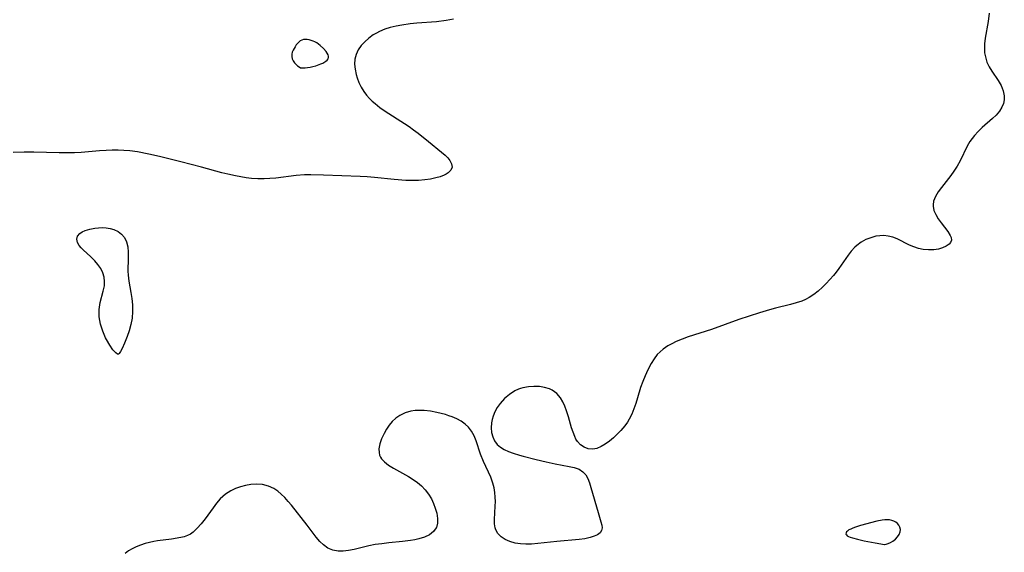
# Model space of a CAD drawing. Header units: metres. Extents: x 1073367 to 1082519, y 1569854 to 1574957.
# Tile 163 of 256: x 1074842 to 1075111, y 1573528 to 1573674. Entities that reach past the tile are written whole.
import ezdxf

# ---------------------------------------------------------------- set-up
doc = ezdxf.new("R2010")
doc.units = ezdxf.units.M
doc.layers.add('CGG_CurvaNivelLidar_v1', color=253, linetype='Continuous', lineweight=30)

msp = doc.modelspace()

# ---------------------------------------------------------------- linework, layer by layer
at = {"layer": 'CGG_CurvaNivelLidar_v1'}
for p, q in [((1074955.7788, 1573673.5854, 65.5), (1074950.306, 1573673.1759, 65.5)), ((1074958.3437, 1573673.9105, 65.5), (1074955.7788, 1573673.5854, 65.5)), ((1074960.4387, 1573674.3116, 65.5), (1074958.3437, 1573673.9105, 65.5)), ((1075106.87, 1573673.6557, 66), (1075106.0652, 1573669.1015, 66)), ((1075107.1438, 1573675.9631, 66), (1075106.87, 1573673.6557, 66)), ((1074940.1334, 1573670.9584, 65.5), (1074939.2582, 1573670.496, 65.5)), ((1074941.5708, 1573671.5563, 65.5), (1074940.1334, 1573670.9584, 65.5)), ((1074943.0869, 1573672.0306, 65.5), (1074941.5708, 1573671.5563, 65.5)), ((1074944.6606, 1573672.4068, 65.5), (1074943.0869, 1573672.0306, 65.5)), ((1074946.2752, 1573672.7044, 65.5), (1074944.6606, 1573672.4068, 65.5)), ((1074948.4895, 1573673.0054, 65.5), (1074946.2752, 1573672.7044, 65.5)), ((1074950.306, 1573673.1759, 65.5), (1074948.4895, 1573673.0054, 65.5)), ((1074917.9785, 1573668.0482, 65.5), (1074917.6183, 1573667.6648, 65.5)), ((1074918.3694, 1573668.3664, 65.5), (1074917.9785, 1573668.0482, 65.5)), ((1074918.7986, 1573668.5957, 65.5), (1074918.3694, 1573668.3664, 65.5)), ((1074919.2673, 1573668.7163, 65.5), (1074918.7986, 1573668.5957, 65.5)), ((1074919.7696, 1573668.7488, 65.5), (1074919.2673, 1573668.7163, 65.5)), ((1074920.294, 1573668.7139, 65.5), (1074919.7696, 1573668.7488, 65.5)), ((1074920.8309, 1573668.6258, 65.5), (1074920.294, 1573668.7139, 65.5)), ((1074921.372, 1573668.4927, 65.5), (1074920.8309, 1573668.6258, 65.5)), ((1074921.9094, 1573668.3181, 65.5), (1074921.372, 1573668.4927, 65.5)), ((1074922.435, 1573668.1005, 65.5), (1074921.9094, 1573668.3181, 65.5)), ((1074922.9395, 1573667.8346, 65.5), (1074922.435, 1573668.1005, 65.5)), ((1074936.0965, 1573668.1259, 65.5), (1074935.1277, 1573667.0635, 65.5)), ((1074937.2046, 1573669.0993, 65.5), (1074936.0965, 1573668.1259, 65.5)), ((1074938.4226, 1573669.9809, 65.5), (1074937.2046, 1573669.0993, 65.5)), ((1074939.2582, 1573670.496, 65.5), (1074938.4226, 1573669.9809, 65.5)), ((1075106.0652, 1573669.1015, 66), (1075105.8855, 1573667.5521, 66)), ((1074916.2144, 1573665.2645, 65.5), (1074916.0862, 1573664.6902, 65.5)), ((1074916.4304, 1573665.7806, 65.5), (1074916.2144, 1573665.2645, 65.5)), ((1074916.9732, 1573666.7699, 65.5), (1074916.4304, 1573665.7806, 65.5)), ((1074917.2838, 1573667.2341, 65.5), (1074916.9732, 1573666.7699, 65.5)), ((1074917.6183, 1573667.6648, 65.5), (1074917.2838, 1573667.2341, 65.5)), ((1074923.4297, 1573667.5045, 65.5), (1074922.9395, 1573667.8346, 65.5)), ((1074923.8917, 1573667.1301, 65.5), (1074923.4297, 1573667.5045, 65.5)), ((1074924.7404, 1573666.3008, 65.5), (1074923.8917, 1573667.1301, 65.5)), ((1074925.4727, 1573665.4258, 65.5), (1074924.7404, 1573666.3008, 65.5)), ((1074925.7743, 1573664.9891, 65.5), (1074925.4727, 1573665.4258, 65.5)), ((1074934.3183, 1573665.8894, 65.5), (1074933.7195, 1573664.6407, 65.5)), ((1074935.1277, 1573667.0635, 65.5), (1074934.3183, 1573665.8894, 65.5)), ((1075105.8855, 1573667.5521, 66), (1075105.8489, 1573666.3301, 66)), ((1075105.8489, 1573666.3301, 66), (1075105.9251, 1573665.1278, 66)), ((1074916.0862, 1573664.6902, 65.5), (1074916.0781, 1573664.0764, 65.5)), ((1074916.0781, 1573664.0764, 65.5), (1074916.2137, 1573663.4579, 65.5)), ((1074916.2137, 1573663.4579, 65.5), (1074916.4842, 1573662.8907, 65.5)), ((1074916.4842, 1573662.8907, 65.5), (1074916.8535, 1573662.3675, 65.5)), ((1074924.5711, 1573662.2927, 65.5), (1074925.4491, 1573662.8262, 65.5)), ((1074925.4491, 1573662.8262, 65.5), (1074925.7948, 1573663.1167, 65.5)), ((1074926.0112, 1573664.5619, 65.5), (1074925.7743, 1573664.9891, 65.5)), ((1074925.7948, 1573663.1167, 65.5), (1074926.0483, 1573663.4287, 65.5)), ((1074926.1577, 1573664.1519, 65.5), (1074926.0112, 1573664.5619, 65.5)), ((1074926.0483, 1573663.4287, 65.5), (1074926.1783, 1573663.7682, 65.5)), ((1074926.1783, 1573663.7682, 65.5), (1074926.1577, 1573664.1519, 65.5)), ((1074933.3701, 1573663.3339, 65.5), (1074933.2992, 1573661.9667, 65.5)), ((1074933.7195, 1573664.6407, 65.5), (1074933.3701, 1573663.3339, 65.5)), ((1075105.9251, 1573665.1278, 66), (1075106.1285, 1573663.9553, 66)), ((1075106.1285, 1573663.9553, 66), (1075106.5657, 1573662.5694, 66)), ((1075106.5657, 1573662.5694, 66), (1075107.1797, 1573661.2517, 66)), ((1074916.8535, 1573662.3675, 65.5), (1074917.2734, 1573661.9056, 65.5)), ((1074917.2734, 1573661.9056, 65.5), (1074917.6966, 1573661.522, 65.5)), ((1074917.6966, 1573661.522, 65.5), (1074918.0996, 1573661.2152, 65.5)), ((1074918.0996, 1573661.2152, 65.5), (1074918.5, 1573660.986, 65.5)), ((1074918.5, 1573660.986, 65.5), (1074918.8336, 1573660.9562, 65.5)), ((1074918.8336, 1573660.9562, 65.5), (1074919.7663, 1573660.9789, 65.5)), ((1074919.7663, 1573660.9789, 65.5), (1074920.3773, 1573661.0388, 65.5)), ((1074920.3773, 1573661.0388, 65.5), (1074921.1163, 1573661.1584, 65.5)), ((1074921.1163, 1573661.1584, 65.5), (1074921.8871, 1573661.3303, 65.5)), ((1074921.8871, 1573661.3303, 65.5), (1074922.6542, 1573661.5432, 65.5)), ((1074922.6542, 1573661.5432, 65.5), (1074924.0327, 1573662.038, 65.5)), ((1074924.0327, 1573662.038, 65.5), (1074924.5711, 1573662.2927, 65.5)), ((1074933.2992, 1573661.9667, 65.5), (1074933.4536, 1573660.567, 65.5)), ((1074933.4536, 1573660.567, 65.5), (1074933.7633, 1573659.1469, 65.5)), ((1075107.1797, 1573661.2517, 66), (1075107.9035, 1573660.0395, 66)), ((1075107.9035, 1573660.0395, 66), (1075109.6086, 1573657.4822, 66)), ((1074933.7633, 1573659.1469, 65.5), (1074934.0168, 1573658.2464, 65.5)), ((1074934.0168, 1573658.2464, 65.5), (1074934.4778, 1573656.9519, 65.5)), ((1075109.6086, 1573657.4822, 66), (1075110.42, 1573656.0866, 66)), ((1074934.4778, 1573656.9519, 65.5), (1074935.0632, 1573655.6867, 65.5)), ((1074935.0632, 1573655.6867, 65.5), (1074935.7896, 1573654.4756, 65.5)), ((1074935.7896, 1573654.4756, 65.5), (1074936.5535, 1573653.4751, 65.5)), ((1075110.42, 1573656.0866, 66), (1075111.0135, 1573654.6916, 66)), ((1075111.0135, 1573654.6916, 66), (1075111.3161, 1573653.2787, 66)), ((1074936.5535, 1573653.4751, 65.5), (1074937.4202, 1573652.5275, 65.5)), ((1074937.4202, 1573652.5275, 65.5), (1074938.1385, 1573651.8362, 65.5)), ((1074938.1385, 1573651.8362, 65.5), (1074938.9001, 1573651.1716, 65.5)), ((1075111.3016, 1573652.2114, 66), (1075111.0822, 1573651.1609, 66)), ((1075111.3161, 1573653.2787, 66), (1075111.3016, 1573652.2114, 66)), ((1074938.9001, 1573651.1716, 65.5), (1074940.2529, 1573650.1205, 65.5)), ((1074940.2529, 1573650.1205, 65.5), (1074941.6828, 1573649.1218, 65.5)), ((1074941.6828, 1573649.1218, 65.5), (1074946.9666, 1573645.7286, 65.5)), ((1075109.982, 1573649.0617, 66), (1075109.1118, 1573648.0351, 66)), ((1075110.6694, 1573650.1475, 66), (1075109.982, 1573649.0617, 66)), ((1075111.0822, 1573651.1609, 66), (1075110.6694, 1573650.1475, 66)), ((1075108.1106, 1573647.0532, 66), (1075105.2851, 1573644.5862, 66)), ((1075109.1118, 1573648.0351, 66), (1075108.1106, 1573647.0532, 66)), ((1074946.9666, 1573645.7286, 65.5), (1074948.2638, 1573644.8573, 65.5)), ((1074948.2638, 1573644.8573, 65.5), (1074949.4578, 1573644.0085, 65.5)), ((1074949.4578, 1573644.0085, 65.5), (1074950.6797, 1573643.0944, 65.5)), ((1075105.2851, 1573644.5862, 66), (1075104.1849, 1573643.5431, 66)), ((1074950.6797, 1573643.0944, 65.5), (1074953.584, 1573640.791, 65.5)), ((1075102.5049, 1573641.6039, 66), (1075101.9107, 1573640.7386, 66)), ((1075103.1552, 1573642.4274, 66), (1075102.5049, 1573641.6039, 66)), ((1075104.1849, 1573643.5431, 66), (1075103.1552, 1573642.4274, 66)), ((1074865.1915, 1573638.3461, 65.5), (1074863.4448, 1573638.2234, 65.5)), ((1074866.8394, 1573638.41, 65.5), (1074865.1915, 1573638.3461, 65.5)), ((1074868.4867, 1573638.4084, 65.5), (1074866.8394, 1573638.41, 65.5)), ((1074870.0991, 1573638.3306, 65.5), (1074868.4867, 1573638.4084, 65.5)), ((1074871.7088, 1573638.1835, 65.5), (1074870.0991, 1573638.3306, 65.5)), ((1074953.584, 1573640.791, 65.5), (1074957.1365, 1573637.8809, 65.5)), ((1075101.1709, 1573639.4694, 66), (1075099.1847, 1573635.4781, 66)), ((1075101.9107, 1573640.7386, 66), (1075101.1709, 1573639.4694, 66)), ((1074842.736, 1573637.8372, 65.5), (1074839.7122, 1573637.7816, 65.5)), ((1074845.4142, 1573637.811, 65.5), (1074842.736, 1573637.8372, 65.5)), ((1074852.3392, 1573637.6712, 65.5), (1074845.4142, 1573637.811, 65.5)), ((1074854.7096, 1573637.6588, 65.5), (1074852.3392, 1573637.6712, 65.5)), ((1074856.5516, 1573637.6926, 65.5), (1074854.7096, 1573637.6588, 65.5)), ((1074858.3856, 1573637.7795, 65.5), (1074856.5516, 1573637.6926, 65.5)), ((1074863.4448, 1573638.2234, 65.5), (1074858.3856, 1573637.7795, 65.5)), ((1074873.7918, 1573637.9021, 65.5), (1074871.7088, 1573638.1835, 65.5)), ((1074876.9198, 1573637.328, 65.5), (1074873.7918, 1573637.9021, 65.5)), ((1074879.8858, 1573636.6684, 65.5), (1074876.9198, 1573637.328, 65.5)), ((1074885.6949, 1573635.2238, 65.5), (1074879.8858, 1573636.6684, 65.5)), ((1074957.1365, 1573637.8809, 65.5), (1074958.0882, 1573637.0235, 65.5)), ((1074958.0882, 1573637.0235, 65.5), (1074958.8103, 1573636.2844, 65.5)), ((1074958.8103, 1573636.2844, 65.5), (1074959.3946, 1573635.5561, 65.5)), ((1074891.3038, 1573633.7576, 65.5), (1074885.6949, 1573635.2238, 65.5)), ((1074896.9208, 1573632.1957, 65.5), (1074891.3038, 1573633.7576, 65.5)), ((1074959.678, 1573632.9465, 65.5), (1074958.9569, 1573632.215, 65.5)), ((1074959.3946, 1573635.5561, 65.5), (1074959.8853, 1573634.641, 65.5)), ((1074960.0069, 1573633.7706, 65.5), (1074959.678, 1573632.9465, 65.5)), ((1074959.8853, 1573634.641, 65.5), (1074960.0069, 1573633.7706, 65.5)), ((1075098.3847, 1573634.0449, 66), (1075097.4553, 1573632.6117, 66)), ((1075099.1847, 1573635.4781, 66), (1075098.3847, 1573634.0449, 66)), ((1074898.5661, 1573631.8, 65.5), (1074896.9208, 1573632.1957, 65.5)), ((1074900.6558, 1573631.3597, 65.5), (1074898.5661, 1573631.8, 65.5)), ((1074903.5564, 1573630.8536, 65.5), (1074900.6558, 1573631.3597, 65.5)), ((1074905.0116, 1573630.6732, 65.5), (1074903.5564, 1573630.8536, 65.5)), ((1074906.7453, 1573630.5487, 65.5), (1074905.0116, 1573630.6732, 65.5)), ((1074908.4824, 1573630.5253, 65.5), (1074906.7453, 1573630.5487, 65.5)), ((1074910.0838, 1573630.5927, 65.5), (1074908.4824, 1573630.5253, 65.5)), ((1074911.683, 1573630.7314, 65.5), (1074910.0838, 1573630.5927, 65.5)), ((1074917.2822, 1573631.4332, 65.5), (1074911.683, 1573630.7314, 65.5)), ((1074919.5935, 1573631.6049, 65.5), (1074917.2822, 1573631.4332, 65.5)), ((1074921.308, 1573631.6412, 65.5), (1074919.5935, 1573631.6049, 65.5)), ((1074924.7591, 1573631.5692, 65.5), (1074921.308, 1573631.6412, 65.5)), ((1074934.7814, 1573631.2056, 65.5), (1074924.7591, 1573631.5692, 65.5)), ((1074936.7811, 1573631.0946, 65.5), (1074934.7814, 1573631.2056, 65.5)), ((1074938.7567, 1573630.9444, 65.5), (1074936.7811, 1573631.0946, 65.5)), ((1074944.1795, 1573630.3804, 65.5), (1074938.7567, 1573630.9444, 65.5)), ((1074947.3142, 1573630.1229, 65.5), (1074944.1795, 1573630.3804, 65.5)), ((1074952.5225, 1573630.2483, 65.5), (1074950.7894, 1573630.1071, 65.5)), ((1074954.064, 1573630.4679, 65.5), (1074952.5225, 1573630.2483, 65.5)), ((1074955.5182, 1573630.7697, 65.5), (1074954.064, 1573630.4679, 65.5)), ((1074956.7216, 1573631.1119, 65.5), (1074955.5182, 1573630.7697, 65.5)), ((1074957.798, 1573631.5315, 65.5), (1074956.7216, 1573631.1119, 65.5)), ((1074958.4185, 1573631.8549, 65.5), (1074957.798, 1573631.5315, 65.5)), ((1074958.9569, 1573632.215, 65.5), (1074958.4185, 1573631.8549, 65.5)), ((1075096.621, 1573631.4644, 66), (1075094.0889, 1573628.1991, 66)), ((1075097.4553, 1573632.6117, 66), (1075096.621, 1573631.4644, 66)), ((1074949.0078, 1573630.0676, 65.5), (1074947.3142, 1573630.1229, 65.5)), ((1074950.7894, 1573630.1071, 65.5), (1074949.0078, 1573630.0676, 65.5)), ((1075094.0889, 1573628.1991, 66), (1075093.1941, 1573626.9284, 66)), ((1075092.4597, 1573625.6717, 66), (1075091.9585, 1573624.427, 66)), ((1075093.1941, 1573626.9284, 66), (1075092.4597, 1573625.6717, 66)), ((1075091.9585, 1573624.427, 66), (1075091.7851, 1573623.4505, 66)), ((1075091.7851, 1573623.4505, 66), (1075091.7861, 1573623.014, 66)), ((1075091.7861, 1573623.014, 66), (1075092.0197, 1573621.8614, 66)), ((1075092.0197, 1573621.8614, 66), (1075092.5152, 1573620.7185, 66)), ((1075092.5152, 1573620.7185, 66), (1075093.1907, 1573619.5951, 66)), ((1075093.1907, 1573619.5951, 66), (1075093.9743, 1573618.5034, 66)), ((1074859.4994, 1573616.377, 65.5), (1074860.7325, 1573616.7564, 65.5)), ((1074860.7325, 1573616.7564, 65.5), (1074862.088, 1573617.0104, 65.5)), ((1074862.088, 1573617.0104, 65.5), (1074863.1255, 1573617.1174, 65.5)), ((1074863.1255, 1573617.1174, 65.5), (1074864.1779, 1573617.1494, 65.5)), ((1074864.1779, 1573617.1494, 65.5), (1074865.2663, 1573617.0913, 65.5)), ((1074865.2663, 1573617.0913, 65.5), (1074866.3276, 1573616.9286, 65.5)), ((1074866.3276, 1573616.9286, 65.5), (1074867.3385, 1573616.6462, 65.5)), ((1075093.9743, 1573618.5034, 66), (1075095.8562, 1573616.0728, 66)), ((1074857.1614, 1573613.971, 65.5), (1074857.3954, 1573614.7921, 65.5)), ((1074857.3954, 1573614.7921, 65.5), (1074857.9906, 1573615.5186, 65.5)), ((1074857.9906, 1573615.5186, 65.5), (1074858.6711, 1573615.991, 65.5)), ((1074858.6711, 1573615.991, 65.5), (1074859.4994, 1573616.377, 65.5)), ((1074867.3385, 1573616.6462, 65.5), (1074868.4762, 1573616.1134, 65.5)), ((1074868.4762, 1573616.1134, 65.5), (1074869.4539, 1573615.3749, 65.5)), ((1074869.4539, 1573615.3749, 65.5), (1074870.2408, 1573614.4151, 65.5)), ((1074870.2408, 1573614.4151, 65.5), (1074870.8009, 1573613.284, 65.5)), ((1075074.7448, 1573614.3996, 66), (1075073.4092, 1573613.8585, 66)), ((1075076.1167, 1573614.7727, 66), (1075074.7448, 1573614.3996, 66)), ((1075077.2103, 1573614.9366, 66), (1075076.1167, 1573614.7727, 66)), ((1075078.3027, 1573614.9741, 66), (1075077.2103, 1573614.9366, 66)), ((1075079.539, 1573614.8488, 66), (1075078.3027, 1573614.9741, 66)), ((1075080.7377, 1573614.5471, 66), (1075079.539, 1573614.8488, 66)), ((1075081.9194, 1573614.07, 66), (1075080.7377, 1573614.5471, 66)), ((1075085.3626, 1573612.3829, 66), (1075081.9194, 1573614.07, 66)), ((1075095.8562, 1573616.0728, 66), (1075096.5009, 1573615.0274, 66)), ((1075096.5009, 1573615.0274, 66), (1075096.7282, 1573614.4697, 66)), ((1075096.7282, 1573614.4697, 66), (1075096.8184, 1573613.7197, 66)), ((1074857.3301, 1573613.1085, 65.5), (1074857.1614, 1573613.971, 65.5)), ((1074857.8367, 1573612.2378, 65.5), (1074857.3301, 1573613.1085, 65.5)), ((1074858.3425, 1573611.6427, 65.5), (1074857.8367, 1573612.2378, 65.5)), ((1074858.9408, 1573611.0446, 65.5), (1074858.3425, 1573611.6427, 65.5)), ((1074870.8009, 1573613.284, 65.5), (1074871.151, 1573611.9104, 65.5)), ((1074871.151, 1573611.9104, 65.5), (1074871.292, 1573610.4275, 65.5)), ((1075070.3623, 1573611.7902, 66), (1075069.3784, 1573610.7419, 66)), ((1075070.9387, 1573612.3002, 66), (1075070.3623, 1573611.7902, 66)), ((1075072.1321, 1573613.1589, 66), (1075070.9387, 1573612.3002, 66)), ((1075073.4092, 1573613.8585, 66), (1075072.1321, 1573613.1589, 66)), ((1075086.5433, 1573611.8914, 66), (1075085.3626, 1573612.3829, 66)), ((1075087.798, 1573611.4752, 66), (1075086.5433, 1573611.8914, 66)), ((1075089.0664, 1573611.1853, 66), (1075087.798, 1573611.4752, 66)), ((1075094.3929, 1573611.6031, 66), (1075093.2532, 1573611.2774, 66)), ((1075095.3794, 1573612.0365, 66), (1075094.3929, 1573611.6031, 66)), ((1075096.2335, 1573612.6358, 66), (1075095.3794, 1573612.0365, 66)), ((1075096.5828, 1573613.0566, 66), (1075096.2335, 1573612.6358, 66)), ((1075096.8184, 1573613.7197, 66), (1075096.5828, 1573613.0566, 66)), ((1074861.0379, 1573609.1143, 65.5), (1074858.9408, 1573611.0446, 65.5)), ((1074862.0971, 1573608.051, 65.5), (1074861.0379, 1573609.1143, 65.5)), ((1074871.2898, 1573608.7511, 65.5), (1074871.1889, 1573605.2563, 65.5)), ((1074871.292, 1573610.4275, 65.5), (1074871.2898, 1573608.7511, 65.5)), ((1075068.4905, 1573609.6157, 66), (1075065.9483, 1573605.962, 66)), ((1075069.3784, 1573610.7419, 66), (1075068.4905, 1573609.6157, 66)), ((1075090.5566, 1573611.0343, 66), (1075089.0664, 1573611.1853, 66)), ((1075092.0028, 1573611.0789, 66), (1075090.5566, 1573611.0343, 66)), ((1075093.2532, 1573611.2774, 66), (1075092.0028, 1573611.0789, 66)), ((1074862.9766, 1573607.0118, 65.5), (1074862.0971, 1573608.051, 65.5)), ((1074863.7355, 1573605.9083, 65.5), (1074862.9766, 1573607.0118, 65.5)), ((1074864.3284, 1573604.7509, 65.5), (1074863.7355, 1573605.9083, 65.5)), ((1075065.9483, 1573605.962, 66), (1075065.2333, 1573604.9899, 66)), ((1074864.6999, 1573603.5465, 65.5), (1074864.3284, 1573604.7509, 65.5)), ((1074864.8071, 1573602.4019, 65.5), (1074864.6999, 1573603.5465, 65.5)), ((1074871.1889, 1573605.2563, 65.5), (1074871.2294, 1573604.1531, 65.5)), ((1074871.2294, 1573604.1531, 65.5), (1074871.4223, 1573602.4537, 65.5)), ((1075064.4864, 1573604.0381, 66), (1075063.5326, 1573602.9143, 66)), ((1075065.2333, 1573604.9899, 66), (1075064.4864, 1573604.0381, 66)), ((1074864.444, 1573599.7802, 65.5), (1074864.7251, 1573601.229, 65.5)), ((1074864.7251, 1573601.229, 65.5), (1074864.8071, 1573602.4019, 65.5)), ((1074871.4223, 1573602.4537, 65.5), (1074872.0064, 1573599.4133, 65.5)), ((1075061.4958, 1573600.8063, 66), (1075060.3286, 1573599.7636, 66)), ((1075062.5345, 1573601.8349, 66), (1075061.4958, 1573600.8063, 66)), ((1075063.5326, 1573602.9143, 66), (1075062.5345, 1573601.8349, 66)), ((1074863.6041, 1573596.6304, 65.5), (1074864.444, 1573599.7802, 65.5)), ((1074872.0064, 1573599.4133, 65.5), (1074872.2773, 1573597.6937, 65.5)), ((1075057.8178, 1573597.9803, 66), (1075056.85, 1573597.474, 66)), ((1075059.1067, 1573598.8125, 66), (1075057.8178, 1573597.9803, 66)), ((1075060.3286, 1573599.7636, 66), (1075059.1067, 1573598.8125, 66)), ((1074863.3289, 1573594.7282, 65.5), (1074863.6041, 1573596.6304, 65.5)), ((1074872.2773, 1573597.6937, 65.5), (1074872.435, 1573595.9751, 65.5)), ((1074872.435, 1573595.9751, 65.5), (1074872.4607, 1573594.1794, 65.5)), ((1075048.6299, 1573595.095, 66), (1075046.9788, 1573594.6493, 66)), ((1075052.7477, 1573596.0999, 66), (1075048.6299, 1573595.095, 66)), ((1075054.321, 1573596.5243, 66), (1075052.7477, 1573596.0999, 66)), ((1075055.8457, 1573597.0408, 66), (1075054.321, 1573596.5243, 66)), ((1075056.85, 1573597.474, 66), (1075055.8457, 1573597.0408, 66)), ((1074863.3429, 1573592.6877, 65.5), (1074863.3289, 1573594.7282, 65.5)), ((1074863.6926, 1573590.7221, 65.5), (1074863.3429, 1573592.6877, 65.5)), ((1074872.4607, 1573594.1794, 65.5), (1074872.3172, 1573592.3559, 65.5)), ((1075044.2023, 1573593.8156, 66), (1075038.5512, 1573591.968, 66)), ((1075046.9788, 1573594.6493, 66), (1075044.2023, 1573593.8156, 66)), ((1074864.306, 1573588.7918, 65.5), (1074863.6926, 1573590.7221, 65.5)), ((1074871.9987, 1573590.5957, 65.5), (1074871.5462, 1573588.897, 65.5)), ((1074872.3172, 1573592.3559, 65.5), (1074871.9987, 1573590.5957, 65.5)), ((1075038.5512, 1573591.968, 66), (1075031.0469, 1573589.2648, 66)), ((1074865.0899, 1573586.9795, 65.5), (1074864.306, 1573588.7918, 65.5)), ((1074871.0134, 1573587.3022, 65.5), (1074870.2841, 1573585.4717, 65.5)), ((1074871.5462, 1573588.897, 65.5), (1074871.0134, 1573587.3022, 65.5)), ((1075024.7056, 1573587.1829, 66), (1075023.021, 1573586.5713, 66)), ((1075031.0469, 1573589.2648, 66), (1075024.7056, 1573587.1829, 66)), ((1074865.324, 1573586.5113, 65.5), (1074865.0899, 1573586.9795, 65.5)), ((1074866.2234, 1573584.9242, 65.5), (1074865.324, 1573586.5113, 65.5)), ((1074867.0915, 1573583.6648, 65.5), (1074866.2234, 1573584.9242, 65.5)), ((1074870.2841, 1573585.4717, 65.5), (1074869.5804, 1573583.9928, 65.5)), ((1075019.1097, 1573584.7262, 66), (1075017.8539, 1573583.8666, 66)), ((1075020.2226, 1573585.3438, 66), (1075019.1097, 1573584.7262, 66)), ((1075021.3906, 1573585.8989, 66), (1075020.2226, 1573585.3438, 66)), ((1075023.021, 1573586.5713, 66), (1075021.3906, 1573585.8989, 66)), ((1074867.8361, 1573582.82, 65.5), (1074867.0915, 1573583.6648, 65.5)), ((1074868.329, 1573582.4721, 65.5), (1074867.8361, 1573582.82, 65.5)), ((1074868.5, 1573582.4951, 65.5), (1074868.329, 1573582.4721, 65.5)), ((1074868.5807, 1573582.5001, 65.5), (1074868.5, 1573582.4951, 65.5)), ((1074868.7639, 1573582.6748, 65.5), (1074868.5807, 1573582.5001, 65.5)), ((1074869.1254, 1573583.1906, 65.5), (1074868.7639, 1573582.6748, 65.5)), ((1074869.5804, 1573583.9928, 65.5), (1074869.1254, 1573583.1906, 65.5)), ((1075016.2438, 1573582.3425, 66), (1075015.3487, 1573581.1707, 66)), ((1075017.0104, 1573583.1431, 66), (1075016.2438, 1573582.3425, 66)), ((1075017.8539, 1573583.8666, 66), (1075017.0104, 1573583.1431, 66)), ((1075014.5639, 1573579.9005, 66), (1075013.6483, 1573578.1313, 66)), ((1075015.3487, 1573581.1707, 66), (1075014.5639, 1573579.9005, 66)), ((1075012.9199, 1573576.5457, 66), (1075012.253, 1573574.9275, 66)), ((1075013.6483, 1573578.1313, 66), (1075012.9199, 1573576.5457, 66)), ((1074980.9207, 1573573.5244, 66), (1074979.4191, 1573573.229, 66)), ((1074982.4358, 1573573.6345, 66), (1074980.9207, 1573573.5244, 66)), ((1074983.9301, 1573573.5725, 66), (1074982.4358, 1573573.6345, 66)), ((1074985.3683, 1573573.3389, 66), (1074983.9301, 1573573.5725, 66)), ((1075012.253, 1573574.9275, 66), (1075011.6699, 1573573.2853, 66)), ((1074975.7369, 1573571.4225, 66), (1074974.3816, 1573570.2684, 66)), ((1074977.2303, 1573572.3698, 66), (1074975.7369, 1573571.4225, 66)), ((1074978.2105, 1573572.8265, 66), (1074977.2303, 1573572.3698, 66)), ((1074978.7297, 1573573.0199, 66), (1074978.2105, 1573572.8265, 66)), ((1074979.4191, 1573573.229, 66), (1074978.7297, 1573573.0199, 66)), ((1074986.712, 1573572.9215, 66), (1074985.3683, 1573573.3389, 66)), ((1074987.4755, 1573572.5615, 66), (1074986.712, 1573572.9215, 66)), ((1074988.6768, 1573571.6944, 66), (1074987.4755, 1573572.5615, 66)), ((1074989.6706, 1573570.4977, 66), (1074988.6768, 1573571.6944, 66)), ((1075011.6699, 1573573.2853, 66), (1075010.8529, 1573570.5138, 66)), ((1074973.191, 1573568.9496, 66), (1074972.4045, 1573567.8352, 66)), ((1074974.3816, 1573570.2684, 66), (1074973.191, 1573568.9496, 66)), ((1074990.3267, 1573569.4082, 66), (1074989.6706, 1573570.4977, 66)), ((1074990.9022, 1573568.2164, 66), (1074990.3267, 1573569.4082, 66)), ((1074991.3971, 1573566.9505, 66), (1074990.9022, 1573568.2164, 66)), ((1075010.3558, 1573568.9549, 66), (1075009.8086, 1573567.4449, 66)), ((1075010.8529, 1573570.5138, 66), (1075010.3558, 1573568.9549, 66)), ((1074945.6852, 1573565.6862, 66), (1074944.5937, 1573564.9305, 66)), ((1074947.1279, 1573566.37, 66), (1074945.6852, 1573565.6862, 66)), ((1074948.6884, 1573566.8157, 66), (1074947.1279, 1573566.37, 66)), ((1074949.8877, 1573566.9922, 66), (1074948.6884, 1573566.8157, 66)), ((1074951.1173, 1573567.0542, 66), (1074949.8877, 1573566.9922, 66)), ((1074952.365, 1573567.0138, 66), (1074951.1173, 1573567.0542, 66)), ((1074954.0836, 1573566.814, 66), (1074952.365, 1573567.0138, 66)), ((1074955.7999, 1573566.4906, 66), (1074954.0836, 1573566.814, 66)), ((1074957.0168, 1573566.2053, 66), (1074955.7999, 1573566.4906, 66)), ((1074958.2156, 1573565.879, 66), (1074957.0168, 1573566.2053, 66)), ((1074959.1575, 1573565.5853, 66), (1074958.2156, 1573565.879, 66)), ((1074960.0749, 1573565.2542, 66), (1074959.1575, 1573565.5853, 66)), ((1074971.2307, 1573565.4525, 66), (1074970.9532, 1573564.5496, 66)), ((1074971.7469, 1573566.6625, 66), (1074971.2307, 1573565.4525, 66)), ((1074972.4045, 1573567.8352, 66), (1074971.7469, 1573566.6625, 66)), ((1074991.9166, 1573565.2875, 66), (1074991.3971, 1573566.9505, 66)), ((1075009.2135, 1573566.0082, 66), (1075008.5701, 1573564.6746, 66)), ((1075009.8086, 1573567.4449, 66), (1075009.2135, 1573566.0082, 66)), ((1074942.7641, 1573563.028, 66), (1074942.0072, 1573561.8824, 66)), ((1074943.6176, 1573564.0352, 66), (1074942.7641, 1573563.028, 66)), ((1074944.5937, 1573564.9305, 66), (1074943.6176, 1573564.0352, 66)), ((1074961.3224, 1573564.7036, 66), (1074960.0749, 1573565.2542, 66)), ((1074962.4889, 1573564.0544, 66), (1074961.3224, 1573564.7036, 66)), ((1074963.5538, 1573563.3006, 66), (1074962.4889, 1573564.0544, 66)), ((1074964.4915, 1573562.4306, 66), (1074963.5538, 1573563.3006, 66)), ((1074970.7762, 1573563.6424, 66), (1074970.7123, 1573562.3063, 66)), ((1074970.9532, 1573564.5496, 66), (1074970.7762, 1573563.6424, 66)), ((1074992.7621, 1573562.3054, 66), (1074991.9166, 1573565.2875, 66)), ((1075007.369, 1573562.8323, 66), (1075006.2195, 1573561.4985, 66)), ((1075008.0811, 1573563.8223, 66), (1075007.369, 1573562.8323, 66)), ((1075008.5701, 1573564.6746, 66), (1075008.0811, 1573563.8223, 66)), ((1074941.3607, 1573560.6834, 66), (1074940.7133, 1573559.2521, 66)), ((1074942.0072, 1573561.8824, 66), (1074941.3607, 1573560.6834, 66)), ((1074965.3295, 1573561.3539, 66), (1074964.4915, 1573562.4306, 66)), ((1074966.0166, 1573560.0981, 66), (1074965.3295, 1573561.3539, 66)), ((1074966.5704, 1573558.7437, 66), (1074966.0166, 1573560.0981, 66)), ((1074970.7123, 1573562.3063, 66), (1074970.8433, 1573561.0312, 66)), ((1074970.8433, 1573561.0312, 66), (1074971.1549, 1573559.8159, 66)), ((1074993.1701, 1573561.0607, 66), (1074992.7621, 1573562.3054, 66)), ((1074993.6222, 1573559.9056, 66), (1074993.1701, 1573561.0607, 66)), ((1075005.2379, 1573560.4982, 66), (1075004.2014, 1573559.542, 66)), ((1075006.2195, 1573561.4985, 66), (1075005.2379, 1573560.4982, 66)), ((1074940.2275, 1573557.8375, 66), (1074939.9708, 1573556.4721, 66)), ((1074940.7133, 1573559.2521, 66), (1074940.2275, 1573557.8375, 66)), ((1074967.8296, 1573555.0072, 66), (1074966.5704, 1573558.7437, 66)), ((1074971.1549, 1573559.8159, 66), (1074971.6558, 1573558.699, 66)), ((1074971.6558, 1573558.699, 66), (1074972.3663, 1573557.7238, 66)), ((1074972.3663, 1573557.7238, 66), (1074973.2527, 1573556.9569, 66)), ((1074993.9603, 1573559.2016, 66), (1074993.6222, 1573559.9056, 66)), ((1074994.3497, 1573558.5648, 66), (1074993.9603, 1573559.2016, 66)), ((1074995.1805, 1573557.6486, 66), (1074994.3497, 1573558.5648, 66)), ((1074996.1716, 1573556.9673, 66), (1074995.1805, 1573557.6486, 66)), ((1075001.9861, 1573557.8103, 66), (1075000.833, 1573557.1145, 66)), ((1075003.1297, 1573558.6492, 66), (1075001.9861, 1573557.8103, 66)), ((1075004.2014, 1573559.542, 66), (1075003.1297, 1573558.6492, 66)), ((1074939.9708, 1573556.4721, 66), (1074939.9868, 1573555.4686, 66)), ((1074939.9868, 1573555.4686, 66), (1074940.1535, 1573554.7659, 66)), ((1074940.1535, 1573554.7659, 66), (1074940.3883, 1573554.2351, 66)), ((1074968.593, 1573553.0462, 66), (1074967.8296, 1573555.0072, 66)), ((1074973.2527, 1573556.9569, 66), (1074974.3087, 1573556.3212, 66)), ((1074974.3087, 1573556.3212, 66), (1074975.4931, 1573555.7799, 66)), ((1074975.4931, 1573555.7799, 66), (1074976.772, 1573555.3005, 66)), ((1074976.772, 1573555.3005, 66), (1074978.4941, 1573554.7483, 66)), ((1074978.4941, 1573554.7483, 66), (1074979.4921, 1573554.4684, 66)), ((1074997.2649, 1573556.5353, 66), (1074996.1716, 1573556.9673, 66)), ((1074998.5362, 1573556.3949, 66), (1074997.2649, 1573556.5353, 66)), ((1074999.6798, 1573556.6191, 66), (1074998.5362, 1573556.3949, 66)), ((1075000.833, 1573557.1145, 66), (1074999.6798, 1573556.6191, 66)), ((1074940.3883, 1573554.2351, 66), (1074940.7063, 1573553.741, 66)), ((1074940.7063, 1573553.741, 66), (1074941.4564, 1573552.9268, 66)), ((1074941.4564, 1573552.9268, 66), (1074942.6143, 1573552.0224, 66)), ((1074942.6143, 1573552.0224, 66), (1074943.9617, 1573551.1785, 66)), ((1074970.5961, 1573548.7048, 66), (1074968.593, 1573553.0462, 66)), ((1074979.4921, 1573554.4684, 66), (1074983.0871, 1573553.5549, 66)), ((1074983.0871, 1573553.5549, 66), (1074985.7581, 1573552.9401, 66)), ((1074985.7581, 1573552.9401, 66), (1074988.2818, 1573552.4134, 66)), ((1074988.2818, 1573552.4134, 66), (1074992.0505, 1573551.6878, 66)), ((1074943.9617, 1573551.1785, 66), (1074948.1042, 1573548.8868, 66)), ((1074992.0505, 1573551.6878, 66), (1074993.5035, 1573551.3559, 66)), ((1074993.5035, 1573551.3559, 66), (1074994.7961, 1573550.9029, 66)), ((1074994.7961, 1573550.9029, 66), (1074995.8721, 1573550.2367, 66)), ((1074995.8721, 1573550.2367, 66), (1074996.6152, 1573549.3978, 66)), ((1074996.6152, 1573549.3978, 66), (1074997.1926, 1573548.3641, 66)), ((1074904.8531, 1573546.709, 66), (1074903.4216, 1573546.4795, 66)), ((1074906.4803, 1573546.8037, 66), (1074904.8531, 1573546.709, 66)), ((1074908.0795, 1573546.6864, 66), (1074906.4803, 1573546.8037, 66)), ((1074909.6793, 1573546.2947, 66), (1074908.0795, 1573546.6864, 66)), ((1074948.1042, 1573548.8868, 66), (1074949.329, 1573548.119, 66)), ((1074949.329, 1573548.119, 66), (1074950.5002, 1573547.2802, 66)), ((1074950.5002, 1573547.2802, 66), (1074951.5911, 1573546.36, 66)), ((1074971.1738, 1573547.1238, 66), (1074970.5961, 1573548.7048, 66)), ((1074971.4977, 1573545.8576, 66), (1074971.1738, 1573547.1238, 66)), ((1074997.1926, 1573548.3641, 66), (1074997.6596, 1573547.1869, 66)), ((1074997.6596, 1573547.1869, 66), (1074998.065, 1573545.9098, 66)), ((1074897.9506, 1573544.0727, 66), (1074897.1998, 1573543.4459, 66)), ((1074899.3437, 1573544.991, 66), (1074897.9506, 1573544.0727, 66)), ((1074900.6459, 1573545.6258, 66), (1074899.3437, 1573544.991, 66)), ((1074902.0087, 1573546.1186, 66), (1074900.6459, 1573545.6258, 66)), ((1074903.4216, 1573546.4795, 66), (1074902.0087, 1573546.1186, 66)), ((1074911.1814, 1573545.6162, 66), (1074909.6793, 1573546.2947, 66)), ((1074912.2267, 1573544.9151, 66), (1074911.1814, 1573545.6162, 66)), ((1074913.211, 1573544.0797, 66), (1074912.2267, 1573544.9151, 66)), ((1074914.1508, 1573543.143, 66), (1074913.211, 1573544.0797, 66)), ((1074951.5911, 1573546.36, 66), (1074952.6591, 1573545.2563, 66)), ((1074952.6591, 1573545.2563, 66), (1074953.5885, 1573544.0629, 66)), ((1074953.5885, 1573544.0629, 66), (1074954.3643, 1573542.7988, 66)), ((1074971.7149, 1573544.5652, 66), (1074971.4977, 1573545.8576, 66)), ((1074971.836, 1573543.2607, 66), (1074971.7149, 1573544.5652, 66)), ((1074998.065, 1573545.9098, 66), (1075000.077, 1573539.0464, 66)), ((1074895.4758, 1573541.5932, 66), (1074894.5286, 1573540.3523, 66)), ((1074896.4949, 1573542.7604, 66), (1074895.4758, 1573541.5932, 66)), ((1074897.1998, 1573543.4459, 66), (1074896.4949, 1573542.7604, 66)), ((1074915.0787, 1573542.1114, 66), (1074914.1508, 1573543.143, 66)), ((1074915.9863, 1573541.0274, 66), (1074915.0787, 1573542.1114, 66)), ((1074954.3643, 1573542.7988, 66), (1074954.9502, 1573541.5442, 66)), ((1074954.9502, 1573541.5442, 66), (1074955.4101, 1573540.2709, 66)), ((1074971.871, 1573542.0324, 66), (1074971.836, 1573543.2607, 66)), ((1074971.8456, 1573540.8173, 66), (1074971.871, 1573542.0324, 66)), ((1074894.5286, 1573540.3523, 66), (1074892.361, 1573537.3539, 66)), ((1074920.3035, 1573535.5584, 66), (1074915.9863, 1573541.0274, 66)), ((1074955.4101, 1573540.2709, 66), (1074955.8064, 1573538.8262, 66)), ((1074955.8064, 1573538.8262, 66), (1074956.0315, 1573537.4321, 66)), ((1074971.5969, 1573537.0937, 66), (1074971.8456, 1573540.8173, 66)), ((1075000.077, 1573539.0464, 66), (1075000.7897, 1573536.5352, 66)), ((1074891.2855, 1573535.9728, 66), (1074890.1964, 1573534.714, 66)), ((1074892.361, 1573537.3539, 66), (1074891.2855, 1573535.9728, 66)), ((1074956.0283, 1573536.1271, 66), (1074955.7215, 1573534.9556, 66)), ((1074956.0315, 1573537.4321, 66), (1074956.0283, 1573536.1271, 66)), ((1074971.6111, 1573535.9249, 66), (1074971.5969, 1573537.0937, 66)), ((1074971.7845, 1573534.8407, 66), (1074971.6111, 1573535.9249, 66)), ((1075000.7897, 1573536.5352, 66), (1075001.0195, 1573535.6197, 66)), ((1075076.4211, 1573536.6358, 66.5), (1075071.9433, 1573535.4468, 66.5)), ((1075077.8578, 1573536.9611, 66.5), (1075076.4211, 1573536.6358, 66.5)), ((1075078.5649, 1573537.0522, 66.5), (1075077.8578, 1573536.9611, 66.5)), ((1075079.2201, 1573537.0689, 66.5), (1075078.5649, 1573537.0522, 66.5)), ((1075079.8584, 1573537.0186, 66.5), (1075079.2201, 1573537.0689, 66.5)), ((1075080.4695, 1573536.902, 66.5), (1075079.8584, 1573537.0186, 66.5)), ((1075081.0398, 1573536.7142, 66.5), (1075080.4695, 1573536.902, 66.5)), ((1075081.5514, 1573536.4445, 66.5), (1075081.0398, 1573536.7142, 66.5)), ((1075082.0258, 1573536.043, 66.5), (1075081.5514, 1573536.4445, 66.5)), ((1075082.4076, 1573535.5546, 66.5), (1075082.0258, 1573536.043, 66.5)), ((1074888.3316, 1573533.1268, 66), (1074887.5041, 1573532.7057, 66)), ((1074889.1012, 1573533.6682, 66), (1074888.3316, 1573533.1268, 66)), ((1074890.1964, 1573534.714, 66), (1074889.1012, 1573533.6682, 66)), ((1074922.7873, 1573532.2724, 66), (1074920.3035, 1573535.5584, 66)), ((1074954.9002, 1573533.8145, 66), (1074953.7974, 1573532.9758, 66)), ((1074955.6658, 1573534.8381, 66), (1074954.9002, 1573533.8145, 66)), ((1074955.7215, 1573534.9556, 66), (1074955.6658, 1573534.8381, 66)), ((1074971.9586, 1573534.3249, 66), (1074971.7845, 1573534.8407, 66)), ((1074972.5805, 1573533.2872, 66), (1074971.9586, 1573534.3249, 66)), ((1074973.4766, 1573532.398, 66), (1074972.5805, 1573533.2872, 66)), ((1075000.561, 1573533.4946, 66), (1074999.8578, 1573532.9651, 66)), ((1075000.9928, 1573534.1162, 66), (1075000.561, 1573533.4946, 66)), ((1075001.1172, 1573534.8173, 66), (1075000.9928, 1573534.1162, 66)), ((1075001.0195, 1573535.6197, 66), (1075001.1172, 1573534.8173, 66)), ((1075067.9414, 1573533.4394, 66.5), (1075067.9324, 1573533.1537, 66.5)), ((1075067.9324, 1573533.1537, 66.5), (1075068.0624, 1573532.8863, 66.5)), ((1075068.0884, 1573533.713, 66.5), (1075067.9414, 1573533.4394, 66.5)), ((1075068.349, 1573533.977, 66.5), (1075068.0884, 1573533.713, 66.5)), ((1075068.746, 1573534.2563, 66.5), (1075068.349, 1573533.977, 66.5)), ((1075069.2629, 1573534.5298, 66.5), (1075068.746, 1573534.2563, 66.5)), ((1075069.8506, 1573534.7796, 66.5), (1075069.2629, 1573534.5298, 66.5)), ((1075070.515, 1573535.0169, 66.5), (1075069.8506, 1573534.7796, 66.5)), ((1075071.9433, 1573535.4468, 66.5), (1075070.515, 1573535.0169, 66.5)), ((1075082.0421, 1573532.3855, 66.5), (1075082.5021, 1573533.0462, 66.5)), ((1075082.6939, 1573535.0067, 66.5), (1075082.4076, 1573535.5546, 66.5)), ((1075082.5021, 1573533.0462, 66.5), (1075082.7852, 1573533.719, 66.5)), ((1075082.8493, 1573534.4014, 66.5), (1075082.6939, 1573535.0067, 66.5)), ((1075082.7852, 1573533.719, 66.5), (1075082.8493, 1573534.4014, 66.5)), ((1074875.9034, 1573530.525, 66), (1074874.6716, 1573530.1344, 66)), ((1074877.0708, 1573530.8297, 66), (1074875.9034, 1573530.525, 66)), ((1074878.2543, 1573531.0774, 66), (1074877.0708, 1573530.8297, 66)), ((1074879.2889, 1573531.2461, 66), (1074878.2543, 1573531.0774, 66)), ((1074883.1044, 1573531.7584, 66), (1074879.2889, 1573531.2461, 66)), ((1074885.6903, 1573532.1886, 66), (1074883.1044, 1573531.7584, 66)), ((1074886.6247, 1573532.4075, 66), (1074885.6903, 1573532.1886, 66)), ((1074887.5041, 1573532.7057, 66), (1074886.6247, 1573532.4075, 66)), ((1074923.7458, 1573531.1387, 66), (1074922.7873, 1573532.2724, 66)), ((1074924.7745, 1573530.1524, 66), (1074923.7458, 1573531.1387, 66)), ((1074940.7194, 1573530.503, 66), (1074938.965, 1573530.2376, 66)), ((1074942.639, 1573530.7156, 66), (1074940.7194, 1573530.503, 66)), ((1074946.4572, 1573531.0662, 66), (1074942.639, 1573530.7156, 66)), ((1074948.6373, 1573531.3385, 66), (1074946.4572, 1573531.0662, 66)), ((1074949.7944, 1573531.5378, 66), (1074948.6373, 1573531.3385, 66)), ((1074950.9033, 1573531.7916, 66), (1074949.7944, 1573531.5378, 66)), ((1074952.4435, 1573532.3034, 66), (1074950.9033, 1573531.7916, 66)), ((1074953.7974, 1573532.9758, 66), (1074952.4435, 1573532.3034, 66)), ((1074974.5893, 1573531.6571, 66), (1074973.4766, 1573532.398, 66)), ((1074975.8752, 1573531.0753, 66), (1074974.5893, 1573531.6571, 66)), ((1074977.2599, 1573530.6768, 66), (1074975.8752, 1573531.0753, 66)), ((1074978.7442, 1573530.4441, 66), (1074977.2599, 1573530.6768, 66)), ((1074980.2521, 1573530.3717, 66), (1074978.7442, 1573530.4441, 66)), ((1074981.8099, 1573530.416, 66), (1074980.2521, 1573530.3717, 66)), ((1074983.4836, 1573530.5484, 66), (1074981.8099, 1573530.416, 66)), ((1074988.7126, 1573531.1363, 66), (1074983.4836, 1573530.5484, 66)), ((1074994.8582, 1573531.67, 66), (1074988.7126, 1573531.1363, 66)), ((1074996.3572, 1573531.869, 66), (1074994.8582, 1573531.67, 66)), ((1074997.8513, 1573532.1779, 66), (1074996.3572, 1573531.869, 66)), ((1074998.9381, 1573532.5254, 66), (1074997.8513, 1573532.1779, 66)), ((1074999.8578, 1573532.9651, 66), (1074998.9381, 1573532.5254, 66)), ((1075068.0624, 1573532.8863, 66.5), (1075068.2925, 1573532.6742, 66.5)), ((1075068.2925, 1573532.6742, 66.5), (1075068.6093, 1573532.488, 66.5)), ((1075068.6093, 1573532.488, 66.5), (1075069.1052, 1573532.2756, 66.5)), ((1075069.1052, 1573532.2756, 66.5), (1075069.681, 1573532.0802, 66.5)), ((1075069.681, 1573532.0802, 66.5), (1075071.0476, 1573531.7069, 66.5)), ((1075071.0476, 1573531.7069, 66.5), (1075072.8724, 1573531.2995, 66.5)), ((1075072.8724, 1573531.2995, 66.5), (1075075.8867, 1573530.7102, 66.5)), ((1075075.8867, 1573530.7102, 66.5), (1075078.5, 1573530.267, 66.5)), ((1075078.9826, 1573530.3292, 66.5), (1075079.5041, 1573530.514, 66.5)), ((1075079.5041, 1573530.514, 66.5), (1075080.1229, 1573530.8087, 66.5)), ((1075080.1229, 1573530.8087, 66.5), (1075080.8007, 1573531.2364, 66.5)), ((1075080.8007, 1573531.2364, 66.5), (1075081.4577, 1573531.7715, 66.5)), ((1075081.4577, 1573531.7715, 66.5), (1075082.0421, 1573532.3855, 66.5)), ((1074871.3739, 1573528.5294, 66), (1074870.4767, 1573527.8456, 66)), ((1074872.3638, 1573529.1315, 66), (1074871.3739, 1573528.5294, 66)), ((1074873.4854, 1573529.6736, 66), (1074872.3638, 1573529.1315, 66)), ((1074874.6716, 1573530.1344, 66), (1074873.4854, 1573529.6736, 66)), ((1074926.0075, 1573529.311, 66), (1074924.7745, 1573530.1524, 66)), ((1074927.3472, 1573528.7271, 66), (1074926.0075, 1573529.311, 66)), ((1074928.7656, 1573528.4286, 66), (1074927.3472, 1573528.7271, 66)), ((1074930.1806, 1573528.427, 66), (1074928.7656, 1573528.4286, 66)), ((1074931.6463, 1573528.63, 66), (1074930.1806, 1573528.427, 66)), ((1074933.1653, 1573528.9505, 66), (1074931.6463, 1573528.63, 66)), ((1074937.1756, 1573529.8814, 66), (1074933.1653, 1573528.9505, 66)), ((1074938.965, 1573530.2376, 66), (1074937.1756, 1573529.8814, 66)), ((1075078.5, 1573530.267, 66.5), (1075078.6249, 1573530.2468, 66.5)), ((1075078.6249, 1573530.2468, 66.5), (1075078.9826, 1573530.3292, 66.5))]:
    msp.add_line(p, q, dxfattribs=at)

doc.saveas('drawing.dxf')
